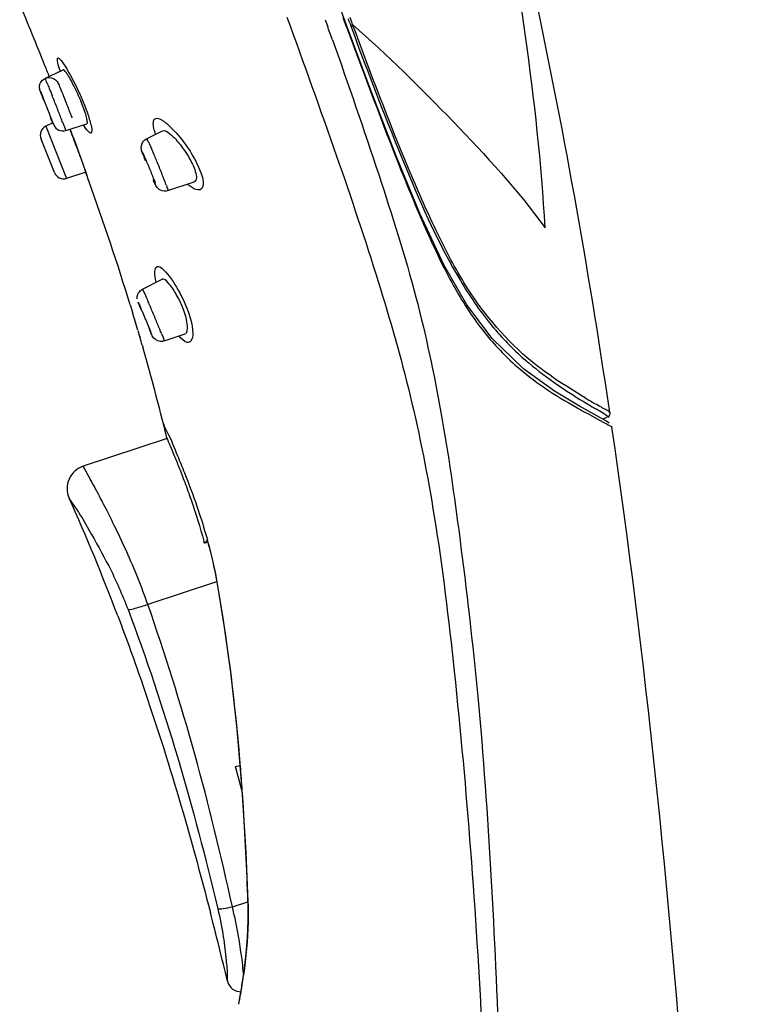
# Model space of a CAD drawing. Header units: millimetres. Extents: x -18 to 104, y 334 to 441.
# Tile 13 of 29: x 8.13 to 13.73, y 419.39 to 426.95. Entities that reach past the tile are written whole.
import ezdxf

# ---------------------------------------------------------------- set-up
doc = ezdxf.new("R2010")
doc.units = ezdxf.units.MM
doc.header["$LTSCALE"] = 23.1
doc.layers.get('0').update_dxf_attribs({"linetype": 'CONTINUOUS'})

msp = doc.modelspace()

# ---------------------------------------------------------------- linework, layer by layer
at = {"color": 7, "linetype": 'CONTINUOUS'}
for p, q in [((10.6393, 426.9033), (10.5703, 427.0921)), ((10.4754, 426.9456), (10.4925, 426.8981)), ((10.6393, 426.9028), (10.6391, 426.9032)), ((10.8153, 426.4302), (10.6393, 426.9028)), ((10.6662, 426.9129), (10.6741, 426.8913)), ((8.323, 426.4951), (8.4614, 426.5617)), ((8.2894, 426.3895), (8.2947, 426.375)), ((8.2901, 426.3908), (8.3093, 426.3446)), ((8.3839, 426.1538), (8.3292, 426.1273)), ((8.386, 426.1496), (8.3806, 426.164)), ((8.4819, 426.0954), (8.6432, 426.1469)), ((9.1039, 426.0313), (9.2261, 426.092)), ((8.3954, 425.774), (8.2932, 426.0295)), ((8.6358, 425.7752), (8.4889, 425.728)), ((9.1574, 425.7278), (9.1659, 425.705)), ((9.2678, 425.6335), (9.4696, 425.7006)), ((9.0721, 424.8767), (9.2229, 424.9531)), ((8.9782, 424.7562), (8.9951, 424.7009)), ((8.9782, 424.7562), (8.9947, 424.7008)), ((9.0405, 424.7705), (9.0457, 424.7568)), ((9.0362, 424.5614), (9.0528, 424.5057)), ((9.0491, 424.5198), (9.0532, 424.5058)), ((9.1424, 424.5324), (9.1372, 424.546)), ((9.2391, 424.4802), (9.3993, 424.5348)), ((9.0698, 424.4484), (9.0739, 424.4341)), ((9.0698, 424.4484), (9.0738, 424.4341)), ((12.5626, 423.9051), (12.4292, 423.9797)), ((12.6618, 423.9315), (12.6586, 423.9515)), ((12.6618, 423.9315), (12.6588, 423.9515)), ((12.6356, 423.8637), (12.5626, 423.9051)), ((12.6085, 423.882), (12.6418, 423.8939)), ((12.6315, 423.912), (12.6529, 423.8984)), ((12.6326, 423.9123), (12.6533, 423.8981)), ((12.6529, 423.8984), (12.6533, 423.8981)), ((12.6577, 423.8498), (12.6356, 423.8637)), ((9.2607, 423.7302), (8.617, 423.5185)), ((9.5706, 422.9529), (9.5472, 422.9291)), ((9.5472, 422.9291), (9.5744, 422.9389)), ((9.5706, 422.9529), (9.5698, 422.9513)), ((9.5699, 422.9513), (9.5857, 422.8931)), ((9.6319, 422.6935), (9.6463, 422.6165)), ((9.797, 421.4998), (9.8359, 421.0386)), ((9.7868, 421.2134), (9.8204, 421.2226)), ((9.8362, 421.0334), (9.7868, 421.2134)), ((9.8806, 420.174), (9.8819, 420.0354)), ((9.854, 419.6672), (9.8402, 419.5719))]:
    msp.add_line(p, q, dxfattribs=at)
at = {"color": 9, "linetype": 'CONTINUOUS'}
for p, q in [((10.6395, 426.8915), (10.6144, 426.9598)), ((10.6822, 426.9184), (10.6661, 426.9622)), ((10.686, 426.908), (10.6822, 426.9184)), ((8.2904, 426.3899), (8.2904, 426.39)), ((8.3292, 426.1273), (8.4889, 425.728)), ((9.0819, 425.9088), (9.0818, 425.909)), ((8.6605, 425.7074), (8.6624, 425.7016)), ((9.0386, 424.7765), (9.0405, 424.7705)), ((9.0418, 424.7711), (9.0418, 424.7711)), ((12.548, 423.9986), (12.5416, 424.0023)), ((12.4918, 423.922), (12.5595, 423.8851)), ((12.5595, 423.8851), (12.6096, 423.857)), ((9.6412, 422.6321), (9.1131, 422.4584)), ((9.6482, 422.6153), (9.6463, 422.6165)), ((9.7626, 420.1369), (9.8801, 420.1756)), ((9.8826, 420.1724), (9.8807, 420.174)), ((9.8132, 419.4082), (9.8095, 419.3887))]:
    msp.add_line(p, q, dxfattribs=at)
at = {"color": 7, "linetype": 'CONTINUOUS'}
for points in [[(12.4292, 423.9797), (12.2382, 424.0947), (11.9988, 424.2668), (11.758, 424.4978), (11.5625, 424.7561), (11.386, 425.0642), (11.2026, 425.4577), (11.013, 425.9175), (10.8153, 426.4302)], [(9.0673, 425.9915), (9.0726, 426.0022), (9.0803, 426.013)], [(9.0803, 426.013), (9.0906, 426.0229), (9.1039, 426.0313)], [(9.5857, 422.8931), (9.6102, 422.7938), (9.6319, 422.6935)], [(9.6464, 422.6165), (9.6896, 422.3551), (9.7481, 421.9387), (9.797, 421.4998)], [(9.8359, 421.0386), (9.8648, 420.5555), (9.8807, 420.174)], [(9.8819, 420.0354), (9.8769, 419.9026), (9.8669, 419.7786), (9.854, 419.6672)], [(9.8402, 419.5719), (9.8277, 419.4957), (9.818, 419.441), (9.8121, 419.409)]]:
    msp.add_lwpolyline(points, dxfattribs=at)
for centre, radius, start, end in [((-22.0262, 414.4253), 32.6975, 21.85884, 22.74499), ((-33.8282, 410.9035), 47.1185, 19.70628, 19.84368), ((29.2035, 433.6985), 19.7402, 199.97223, 200.10513), ((-19.4274, 415.4741), 29.895, 21.66533, 21.84777), ((8.3558, 426.427), 0.0755, 147.68197, 155.43817), ((8.3748, 426.4307), 0.0945, 186.11, 189.78089), ((11.1669, 427.4633), 3.0716, 200.68683, 201.00133), ((-0.0198, 422.9557), 8.9921, 21.79178, 22.13969), ((-2.3971, 422.0022), 11.5535, 21.63288, 21.80593), ((0.0324, 422.9607), 8.9417, 21.17269, 21.66296), ((5.0958, 424.9211), 3.5121, 20.71309, 21.18401), ((8.4591, 426.1674), 0.0755, 205.08145, 287.55461), ((8.3618, 426.0598), 0.075, 115.8, 203.8), ((-0.4519, 422.6047), 9.6257, 21.16625, 21.33338), ((0.1271, 422.8284), 9.005, 20.86602, 21.16921), ((0.7177, 423.0523), 8.3734, 19.85567, 20.87377), ((9.1298, 425.9668), 0.0673, 158.41979, 167.68683), ((9.1724, 425.9645), 0.11, 181.39451, 185.47309), ((7.6835, 425.2611), 1.5411, 24.57762, 24.85488), ((11.5088, 426.8133), 2.5957, 200.89575, 201.45175), ((7.5742, 425.2128), 1.6606, 23.54284, 24.5249), ((6.0561, 424.5503), 3.317, 22.70137, 23.55889), ((8.466, 425.7994), 0.075, 199.8, 287.8), ((-13.7349, 417.6502), 23.8005, 19.77252, 19.96075), ((5.3213, 424.2406), 4.1143, 22.42916, 22.73224), ((5.2671, 424.218), 4.1731, 22.11282, 22.43132), ((5.5724, 424.3419), 3.8436, 21.75725, 22.11479), ((6.231, 424.6044), 3.1346, 21.32722, 21.76441), ((-11.5763, 418.4168), 21.5098, 17.14075, 19.79609), ((6.9729, 424.8941), 2.3381, 20.89001, 21.32641), ((-8.8741, 419.2727), 18.6754, 16.45127, 16.89744), ((11.3132, 425.6495), 2.4372, 201.35647, 202.16242), ((4.3111, 422.6577), 5.1816, 23.29485, 23.57492), ((2.8966, 422.0468), 6.7224, 23.04311, 23.31004), ((1.7647, 421.5651), 7.9525, 22.77976, 23.04435), ((3.5568, 422.3118), 6.0111, 22.0669, 22.83207), ((7.1236, 423.757), 2.1627, 21.35961, 22.08356), ((-8.3897, 419.4155), 18.1704, 16.08013, 16.26861), ((-7.9623, 419.5364), 17.7263, 14.0613, 16.03922), ((10.1328, 419.8754), 4.7475, 58.89873, 59.24675), ((10.7332, 420.8689), 3.5867, 58.04378, 58.91357), ((-7.6387, 419.6194), 17.3922, 13.67179, 14.05514), ((8.6732, 423.3475), 0.18, 108.20827, 204.08129), ((-7.0485, 416.322), 17.0401, 20.78824, 24.07803), ((5.71, 421.912), 3.9697, 14.84533, 15.06629), ((-22.1407, 411.9018), 32.7745, 13.52251, 14.47545)]:
    msp.add_arc(centre, radius, start, end, dxfattribs=at)
at = {"color": 9, "linetype": 'CONTINUOUS'}
for centre, radius, start, end in [((11.3412, 427.5265), 3.2569, 200.70489, 201.08807), ((-6.8545, 420.2331), 16.4197, 21.76304, 21.92638), ((14.1301, 428.6002), 6.2453, 201.07298, 201.3212), ((-8.2365, 419.6809), 17.908, 21.61038, 21.76443), ((-5.4183, 420.7934), 14.8782, 21.2751, 21.62446), ((0.3448, 423.0378), 8.6934, 21.02247, 21.27305), ((-0.1273, 422.7309), 9.2793, 20.96384, 21.33178), ((0.7986, 423.0831), 8.2887, 19.71433, 20.98018), ((4.062, 423.7293), 5.5457, 22.80013, 23.26172), ((1.8401, 423.4574), 7.182, 18.25721, 19.70681), ((3.2822, 423.4004), 6.392, 22.38881, 22.80931), ((3.7914, 423.607), 5.8425, 21.45878, 22.41738), ((5.48, 424.2721), 4.0276, 21.03148, 21.44123), ((6.5607, 424.6873), 2.8699, 20.52504, 21.03771), ((7.5703, 425.0648), 1.792, 19.83761, 20.53946), ((0.5552, 421.0722), 9.3296, 23.15683, 23.42633), ((10.9108, 425.4857), 2.0024, 201.34358, 201.93756), ((12.7599, 426.2285), 3.9952, 201.91276, 202.28752), ((-1.5691, 420.1624), 11.6405, 22.92982, 23.16214), ((-2.2598, 419.8698), 12.3906, 22.70903, 22.93174), ((0.033, 420.825), 9.9067, 22.21337, 22.73179), ((4.0924, 422.4831), 5.5218, 21.82611, 22.20979), ((18.3015, 433.8298), 11.3911, 239.21698, 239.55783), ((15.5557, 429.5636), 6.4199, 240.64618, 241.49391), ((15.5217, 429.1061), 5.9101, 239.58924, 239.71966), ((13.133, 424.9417), 1.1091, 241.11488, 241.76863), ((6.1689, 421.995), 3.5342, 10.10787, 15.70626), ((-8.1003, 419.7635), 17.9835, 4.63365, 5.04145), ((-9.289, 419.6679), 19.1759, 4.06309, 4.63159), ((-10.4548, 419.584), 20.3447, 3.82531, 4.06609), ((-12.7192, 419.4438), 22.6134, 1.84637, 3.7969), ((6.1197, 419.2657), 3.7456, 11.83349, 13.44993), ((5.5911, 420.2398), 4.3029, 350.54396, 351.63127)]:
    msp.add_arc(centre, radius, start, end, dxfattribs=at)
for points, knots in [([(12.1652, 425.3478), (12.1377, 425.8404), (12.0281, 426.8203), (11.7823, 428.2742), (11.4739, 429.7118), (11.221, 430.6572), (11.0919, 431.1285)], [0, 0, 0, 0, 0.25132, 0.501579, 0.751083, 1, 1, 1, 1]), ([(10.1821, 426.9648), (10.31, 426.6096), (10.5538, 425.9367), (10.8794, 424.9708), (11.1439, 424.0512), (11.3397, 423.0515), (11.479, 421.8844), (11.5997, 420.5546), (11.6872, 419.1437), (11.7598, 417.2352), (11.7936, 414.8425), (11.7908, 411.9698), (11.7769, 409.0967), (11.7772, 407.1812), (11.7797, 406.2235)], [0, 0, 0, 0, 0.054116, 0.102575, 0.146075, 0.191153, 0.248418, 0.314463, 0.382524, 0.450995, 0.588192, 0.725461, 0.862738, 1, 1, 1, 1]), ([(10.6394, 426.8915), (10.64, 426.8934), (10.6406, 426.8972), (10.6398, 426.901), (10.6392, 426.9028)], [0, 0, 0, 0, 0.513364, 1, 1, 1, 1]), ([(10.6395, 426.8915), (10.7759, 426.5238), (10.9713, 425.9949), (11.2463, 425.3321), (11.445, 424.9151), (11.6662, 424.5672), (11.975, 424.2362), (12.2406, 424.0628), (12.4087, 423.968)], [0, 0, 0, 0, 0.336, 0.482918, 0.61461, 0.731268, 0.834643, 1, 1, 1, 1]), ([(10.6748, 426.8903), (10.6777, 426.8926), (10.6826, 426.8978), (10.6859, 426.9043), (10.6867, 426.9075)], [0, 0, 0, 0, 0.527294, 1, 1, 1, 1]), ([(10.686, 426.908), (10.9557, 426.6734), (11.4644, 426.1674), (11.9542, 425.6394), (12.1652, 425.3478)], [0, 0, 0, 0, 0.498235, 1, 1, 1, 1]), ([(12.4717, 424.0436), (12.3172, 424.1356), (11.9518, 424.3714), (11.5764, 424.8351), (11.3125, 425.3474), (11.0243, 426.0072), (10.8235, 426.5373), (10.6865, 426.908)], [0, 0, 0, 0, 0.15621, 0.374963, 0.507706, 0.656711, 1, 1, 1, 1]), ([(8.4392, 426.552), (8.4357, 426.5627), (8.4271, 426.5928), (8.4159, 426.6242), (8.4182, 426.6446)], [0, 0, 0, 0, 0.35312, 1, 1, 1, 1]), ([(8.4182, 426.6446), (8.4184, 426.6464), (8.4189, 426.6493), (8.4209, 426.6518), (8.422, 426.6523)], [0, 0, 0, 0, 0.593298, 1, 1, 1, 1]), ([(8.422, 426.6523), (8.4287, 426.6512), (8.446, 426.6355), (8.4876, 426.576), (8.5204, 426.5158), (8.5442, 426.4691)], [0, 0, 0, 0, 0.091096, 0.292139, 1, 1, 1, 1]), ([(8.323, 426.4951), (8.3258, 426.4969), (8.3285, 426.4739), (8.3418, 426.4584), (8.3572, 426.4123), (8.3704, 426.3822), (8.3775, 426.3645)], [0, 0, 0, 0, 0.070194, 0.274653, 0.594498, 1, 1, 1, 1]), ([(8.5442, 426.4691), (8.5838, 426.3917), (8.6347, 426.2811), (8.673, 426.1514), (8.6854, 426.0995), (8.681, 426.0824)], [0, 0, 0, 0, 0.632066, 0.871363, 1, 1, 1, 1]), ([(8.2904, 426.39), (8.2893, 426.3925), (8.2848, 426.4025), (8.2884, 426.3921), (8.2894, 426.3895)], [0, 0, 0, 0, 0.497954, 1, 1, 1, 1]), ([(8.3594, 426.2108), (8.3643, 426.1987), (8.375, 426.1753), (8.3802, 426.1551), (8.39, 426.1396), (8.3868, 426.1471), (8.386, 426.1496)], [0, 0, 0, 0, 0.476975, 0.878724, 0.904904, 1, 1, 1, 1]), ([(8.4596, 426.1564), (8.4616, 426.1513), (8.4678, 426.1352), (8.4739, 426.119), (8.4779, 426.1078)], [0, 0, 0, 0, 0.313966, 1, 1, 1, 1]), ([(8.6757, 426.0746), (8.667, 426.0754), (8.6437, 426.0973), (8.6297, 426.1211), (8.6196, 426.1383)], [0, 0, 0, 0, 0.305446, 1, 1, 1, 1]), ([(9.1642, 426.0933), (9.1625, 426.0997), (9.1574, 426.1208), (9.154, 426.1429), (9.1554, 426.1581)], [0, 0, 0, 0, 0.300479, 1, 1, 1, 1]), ([(9.1727, 426.1882), (9.1876, 426.193), (9.2332, 426.1716), (9.2642, 426.1436), (9.2845, 426.1239)], [0, 0, 0, 0, 0.356864, 1, 1, 1, 1]), ([(8.4779, 426.1078), (8.479, 426.1048), (8.4788, 426.1016), (8.4829, 426.0959), (8.4819, 426.0955)], [0, 0, 0, 0, 0.744634, 1, 1, 1, 1]), ([(8.681, 426.0824), (8.6805, 426.0806), (8.6794, 426.0776), (8.677, 426.0752), (8.6757, 426.0746)], [0, 0, 0, 0, 0.568733, 1, 1, 1, 1]), ([(9.2845, 426.1239), (9.3687, 426.0423), (9.4555, 425.924), (9.5217, 425.7695), (9.5423, 425.7073), (9.5363, 425.6487), (9.5156, 425.6407)], [0, 0, 0, 0, 0.625959, 0.76958, 0.881731, 1, 1, 1, 1]), ([(9.1039, 426.0313), (9.1065, 426.0326), (9.1111, 426.015), (9.1226, 426.0003), (9.138, 425.9614), (9.1502, 425.9351), (9.1569, 425.9195)], [0, 0, 0, 0, 0.069957, 0.271833, 0.589939, 1, 1, 1, 1]), ([(9.0818, 425.9089), (9.0782, 425.9168), (9.063, 425.9477), (9.0741, 425.915), (9.0771, 425.9068)], [0, 0, 0, 0, 0.498349, 1, 1, 1, 1]), ([(9.1542, 425.7179), (9.1599, 425.7051), (9.1799, 425.6592), (9.1688, 425.697), (9.1659, 425.705)], [0, 0, 0, 0, 0.62068, 1, 1, 1, 1]), ([(9.256, 425.6729), (9.2595, 425.6634), (9.2593, 425.654), (9.2712, 425.6346), (9.2678, 425.6335)], [0, 0, 0, 0, 0.740227, 1, 1, 1, 1]), ([(9.5156, 425.6407), (9.5109, 425.6389), (9.4819, 425.6367), (9.4566, 425.654), (9.438, 425.6675)], [0, 0, 0, 0, 0.180573, 1, 1, 1, 1]), ([(9.1769, 424.9309), (9.1713, 424.9584), (9.1626, 424.9951), (9.1724, 425.0455), (9.1846, 425.0506)], [0, 0, 0, 0, 0.680369, 1, 1, 1, 1]), ([(9.1846, 425.0506), (9.1975, 425.0546), (9.2378, 425.0273), (9.2609, 424.9981), (9.2771, 424.9768)], [0, 0, 0, 0, 0.335984, 1, 1, 1, 1]), ([(9.2771, 424.9768), (9.3179, 424.923), (9.3862, 424.8034), (9.4367, 424.6743), (9.4505, 424.606)], [0, 0, 0, 0, 0.491818, 1, 1, 1, 1]), ([(9.0721, 424.8767), (9.0741, 424.8779), (9.077, 424.8621), (9.0869, 424.8506), (9.0995, 424.8169), (9.11, 424.7946), (9.1157, 424.7813)], [0, 0, 0, 0, 0.06785, 0.26728, 0.585162, 1, 1, 1, 1]), ([(9.0418, 424.7711), (9.041, 424.7728), (9.0417, 424.774), (9.0385, 424.7767), (9.0386, 424.7765)], [0, 0, 0, 0, 0.883853, 1, 1, 1, 1]), ([(9.123, 424.5718), (9.1267, 424.5634), (9.1355, 424.5495), (9.1368, 424.5313), (9.146, 424.5254), (9.1431, 424.5304), (9.1424, 424.5324)], [0, 0, 0, 0, 0.489893, 0.875791, 0.891665, 1, 1, 1, 1]), ([(9.4505, 424.606), (9.4534, 424.5917), (9.4594, 424.5509), (9.4617, 424.5014), (9.4439, 424.4799)], [0, 0, 0, 0, 0.34382, 1, 1, 1, 1]), ([(9.2184, 424.5361), (9.2203, 424.5312), (9.2264, 424.516), (9.2324, 424.5008), (9.2361, 424.4903)], [0, 0, 0, 0, 0.319223, 1, 1, 1, 1]), ([(9.2361, 424.4903), (9.237, 424.4878), (9.237, 424.4854), (9.24, 424.4806), (9.2391, 424.4802)], [0, 0, 0, 0, 0.744004, 1, 1, 1, 1]), ([(9.4313, 424.4701), (9.4263, 424.4683), (9.3931, 424.4691), (9.37, 424.4973), (9.3535, 424.5176)], [0, 0, 0, 0, 0.168861, 1, 1, 1, 1]), ([(9.4439, 424.4799), (9.4422, 424.4778), (9.4383, 424.474), (9.4336, 424.4712), (9.4313, 424.4701)], [0, 0, 0, 0, 0.516088, 1, 1, 1, 1]), ([(12.6618, 423.9315), (12.6609, 423.9376), (12.6381, 423.9487), (12.6216, 423.9574), (12.6084, 423.9645)], [0, 0, 0, 0, 0.289691, 1, 1, 1, 1]), ([(9.2328, 423.8432), (9.2384, 423.8209), (9.2852, 423.7431), (9.3151, 423.6593), (9.3408, 423.5983)], [0, 0, 0, 0, 0.257728, 1, 1, 1, 1]), ([(12.6096, 423.857), (12.6166, 423.8531), (12.6363, 423.8417), (12.6569, 423.8323), (12.67, 423.8259)], [0, 0, 0, 0, 0.356233, 1, 1, 1, 1]), ([(12.67, 423.8259), (12.6721, 423.8248), (12.6758, 423.8231), (12.6782, 423.8195), (12.6785, 423.8178)], [0, 0, 0, 0, 0.590759, 1, 1, 1, 1]), ([(9.3408, 423.5983), (9.3592, 423.5547), (9.4462, 423.3435), (9.5214, 423.1273), (9.5708, 422.953)], [0, 0, 0, 0, 0.207306, 1, 1, 1, 1]), ([(9.1131, 422.4584), (9.065, 422.5952), (8.9847, 422.792), (8.8692, 423.0383), (8.7898, 423.1966), (8.7218, 423.3269), (8.6731, 423.4155), (8.645, 423.4689), (8.629, 423.4942), (8.6238, 423.5101), (8.6165, 423.5165), (8.617, 423.5185)], [0, 0, 0, 0, 0.37114, 0.543398, 0.696696, 0.824238, 0.920153, 0.954746, 0.979767, 0.994912, 1, 1, 1, 1]), ([(8.5089, 423.2741), (8.5191, 423.2511), (8.5791, 423.1747), (8.6772, 422.9994), (8.8252, 422.7404), (8.9174, 422.5322), (8.9608, 422.4181)], [0, 0, 0, 0, 0.077709, 0.297178, 0.622251, 1, 1, 1, 1]), ([(8.9608, 422.4181), (8.9796, 422.4161), (9.0315, 422.4333), (9.0813, 422.4471), (9.1131, 422.4584)], [0, 0, 0, 0, 0.359285, 1, 1, 1, 1]), ([(9.7626, 420.1369), (9.676, 420.5295), (9.4875, 421.3115), (9.2446, 422.0786), (9.1131, 422.4584)], [0, 0, 0, 0, 0.500033, 1, 1, 1, 1]), ([(9.8825, 420.1724), (9.8843, 420.1204), (9.8852, 419.9335), (9.8677, 419.7469), (9.8481, 419.6136)], [0, 0, 0, 0, 0.278488, 1, 1, 1, 1]), ([(9.6505, 420.1218), (9.6636, 420.1184), (9.7023, 420.1262), (9.7389, 420.1316), (9.7626, 420.1369)], [0, 0, 0, 0, 0.359074, 1, 1, 1, 1]), ([(9.6505, 420.1218), (9.6676, 420.0503), (9.694, 419.919), (9.7116, 419.7462), (9.7251, 419.6334), (9.7219, 419.5789), (9.7252, 419.5654)], [0, 0, 0, 0, 0.392217, 0.713561, 0.925538, 1, 1, 1, 1]), ([(9.8484, 419.6259), (9.8456, 419.6535), (9.8305, 419.7903), (9.8082, 419.9263), (9.7857, 420.0338)], [0, 0, 0, 0, 0.20154, 1, 1, 1, 1]), ([(9.8355, 419.5329), (9.8331, 419.5189), (9.8259, 419.4765), (9.8181, 419.4343), (9.8128, 419.4061)], [0, 0, 0, 0, 0.331221, 1, 1, 1, 1])]:
    msp.add_open_spline(points, degree=3, knots=knots, dxfattribs=at)
at = {"color": 7, "linetype": 'CONTINUOUS'}
for points, knots in [([(12.6588, 423.9515), (12.4958, 425.0504), (12.0664, 427.4649), (11.4459, 429.837), (11.0919, 431.1284)], [0, 0, 0, 0, 0.453435, 1, 1, 1, 1]), ([(10.6741, 426.8913), (10.8088, 426.5273), (11.0625, 425.8673), (11.4036, 425.0941), (11.7245, 424.6184), (12.0268, 424.3019), (12.2761, 424.1277), (12.4328, 424.0316)], [0, 0, 0, 0, 0.339382, 0.619003, 0.735962, 0.839256, 1, 1, 1, 1]), ([(10.5308, 426.7918), (10.6538, 426.4482), (10.8787, 425.7932), (11.1803, 424.8448), (11.3793, 423.9114), (11.5243, 422.887), (11.6621, 421.7036), (11.7873, 419.8994), (11.8646, 417.5565), (11.8946, 414.7264), (11.8779, 410.9472), (11.8246, 408.1128), (11.7797, 406.2235)], [0, 0, 0, 0, 0.052859, 0.100293, 0.144003, 0.190874, 0.250086, 0.316488, 0.452718, 0.589492, 0.726328, 1, 1, 1, 1]), ([(8.6396, 426.2055), (8.6296, 426.2429), (8.6002, 426.3216), (8.5568, 426.4166), (8.5192, 426.4872), (8.4942, 426.5283), (8.4788, 426.5494), (8.4652, 426.5636), (8.4614, 426.5617)], [0, 0, 0, 0, 0.288326, 0.625539, 0.774381, 0.891863, 0.968258, 1, 1, 1, 1]), ([(8.292, 426.4674), (8.3046, 426.4873), (8.3528, 426.5159), (8.4151, 426.484), (8.4344, 426.4338), (8.4551, 426.3849), (8.4786, 426.325), (8.4999, 426.2723), (8.5139, 426.2345), (8.5235, 426.2131), (8.5253, 426.2003), (8.5312, 426.1928), (8.53, 426.1914)], [0, 0, 0, 0, 0.159743, 0.316448, 0.400564, 0.518836, 0.677363, 0.835718, 0.901747, 0.953535, 0.987466, 1, 1, 1, 1]), ([(8.2875, 426.3941), (8.2867, 426.3963), (8.284, 426.4029), (8.2825, 426.41), (8.2817, 426.4147)], [0, 0, 0, 0, 0.331486, 1, 1, 1, 1]), ([(8.3908, 426.1354), (8.3891, 426.139), (8.3809, 426.1582), (8.3729, 426.1775), (8.3665, 426.1932)], [0, 0, 0, 0, 0.188035, 1, 1, 1, 1]), ([(8.6476, 426.1627), (8.6475, 426.1655), (8.646, 426.1799), (8.6426, 426.1941), (8.6396, 426.2055)], [0, 0, 0, 0, 0.191952, 1, 1, 1, 1]), ([(8.6476, 426.1627), (8.6478, 426.159), (8.6481, 426.1535), (8.6451, 426.1475), (8.6432, 426.1469)], [0, 0, 0, 0, 0.646898, 1, 1, 1, 1]), ([(9.2261, 426.092), (9.2438, 426.1007), (9.3046, 426.0544), (9.3694, 425.9817), (9.4415, 425.8719), (9.4781, 425.791), (9.4843, 425.7522)], [0, 0, 0, 0, 0.134219, 0.40446, 0.733536, 1, 1, 1, 1]), ([(9.0624, 425.9618), (9.0624, 425.9633), (9.0624, 425.9664), (9.0625, 425.9694), (9.0626, 425.9709)], [0, 0, 0, 0, 0.492539, 1, 1, 1, 1]), ([(9.0626, 425.9709), (9.0628, 425.9726), (9.0631, 425.9761), (9.0637, 425.9794), (9.0641, 425.9811)], [0, 0, 0, 0, 0.49716, 1, 1, 1, 1]), ([(9.0649, 425.941), (9.0645, 425.9429), (9.0637, 425.9472), (9.0631, 425.9516), (9.0629, 425.954)], [0, 0, 0, 0, 0.443853, 1, 1, 1, 1]), ([(8.5932, 425.8964), (8.5992, 425.8798), (8.6083, 425.8511), (8.6261, 425.8112), (8.6259, 425.7916), (8.6387, 425.7761), (8.6358, 425.7752)], [0, 0, 0, 0, 0.410547, 0.729105, 0.930762, 1, 1, 1, 1]), ([(9.1002, 425.8628), (9.099, 425.8661), (9.099, 425.8696), (9.0949, 425.876), (9.0961, 425.8765)], [0, 0, 0, 0, 0.734804, 1, 1, 1, 1]), ([(9.1795, 425.6656), (9.173, 425.6753), (9.1663, 425.6907), (9.1592, 425.7059), (9.1571, 425.7105)], [0, 0, 0, 0, 0.696201, 1, 1, 1, 1]), ([(9.4843, 425.7522), (9.4854, 425.7458), (9.4878, 425.7284), (9.481, 425.7043), (9.4697, 425.7006)], [0, 0, 0, 0, 0.353689, 1, 1, 1, 1]), ([(9.4172, 424.5959), (9.4111, 424.6811), (9.3536, 424.8051), (9.2895, 424.9079), (9.2379, 424.9607), (9.2229, 424.953)], [0, 0, 0, 0, 0.612169, 0.879111, 1, 1, 1, 1]), ([(9.0355, 424.8361), (9.0366, 424.8391), (9.0394, 424.8451), (9.0429, 424.8506), (9.0448, 424.8533)], [0, 0, 0, 0, 0.499201, 1, 1, 1, 1]), ([(9.0418, 424.7711), (9.0429, 424.7695), (9.0487, 424.7555), (9.055, 424.742), (9.0602, 424.7301)], [0, 0, 0, 0, 0.135351, 1, 1, 1, 1]), ([(9.1462, 424.519), (9.1447, 424.5221), (9.1378, 424.5404), (9.1289, 424.5577), (9.1224, 424.5725)], [0, 0, 0, 0, 0.174741, 1, 1, 1, 1]), ([(9.4135, 424.5515), (9.4121, 424.5476), (9.4088, 424.5407), (9.4025, 424.536), (9.3993, 424.5349)], [0, 0, 0, 0, 0.550173, 1, 1, 1, 1]), ([(9.2391, 424.4802), (9.2297, 424.4769), (9.1939, 424.4717), (9.1574, 424.4962), (9.1462, 424.519)], [0, 0, 0, 0, 0.280662, 1, 1, 1, 1]), ([(12.4328, 424.0316), (12.4449, 424.0241), (12.4873, 423.9984), (12.53, 423.9733), (12.5603, 423.9553)], [0, 0, 0, 0, 0.286837, 1, 1, 1, 1]), ([(13.7259, 406.2305), (13.6958, 408.6013), (13.604, 412.6784), (13.2886, 418.5466), (12.9381, 422.0377), (12.6785, 423.8179)], [0, 0, 0, 0, 0.403485, 0.693858, 1, 1, 1, 1]), ([(9.2607, 423.7302), (9.2595, 423.7298), (9.2657, 423.7233), (9.2662, 423.7145), (9.276, 423.696), (9.2903, 423.6598), (9.3173, 423.5973), (9.3545, 423.5049), (9.3991, 423.3899), (9.4672, 423.2019), (9.5146, 423.0505), (9.5433, 422.9439)], [0, 0, 0, 0, 0.004615, 0.018383, 0.041186, 0.072888, 0.161864, 0.282615, 0.43146, 0.604085, 1, 1, 1, 1]), ([(8.8822, 422.3698), (8.9492, 422.1933), (9.2194, 421.4455), (9.4417, 420.6811), (9.5933, 420.0943)], [0, 0, 0, 0, 0.237537, 1, 1, 1, 1]), ([(9.7252, 419.5654), (9.7307, 419.5423), (9.7588, 419.4987), (9.8086, 419.484), (9.8322, 419.4851)], [0, 0, 0, 0, 0.499796, 1, 1, 1, 1])]:
    msp.add_open_spline(points, degree=3, knots=knots, dxfattribs=at)
for points in [[(8.2809, 426.4207), (8.2796, 426.4333), (8.2818, 426.4468), (8.2871, 426.4584)], [(9.0743, 425.913), (9.071, 425.9223), (9.0671, 425.9314), (9.0649, 425.941)], [(9.0771, 425.9068), (9.08, 425.8987), (9.083, 425.8907), (9.0861, 425.8827)], [(9.2098, 425.6379), (9.1976, 425.6441), (9.1872, 425.6543), (9.1795, 425.6656)], [(9.2678, 425.6335), (9.2494, 425.6273), (9.2271, 425.6291), (9.2098, 425.6379)], [(9.0448, 424.8533), (9.0519, 424.863), (9.0615, 424.8712), (9.0721, 424.8767)], [(9.0314, 424.8035), (9.0305, 424.8144), (9.0316, 424.8258), (9.0355, 424.8361)], [(9.4135, 424.5515), (9.4184, 424.5655), (9.4182, 424.5811), (9.4172, 424.5959)], [(12.6618, 423.9315), (12.6634, 423.9202), (12.6602, 423.9073), (12.6533, 423.8981)]]:
    msp.add_open_spline(points, degree=3, dxfattribs=at)
at = {"color": 9, "linetype": 'CONTINUOUS'}
for points in [[(9.1554, 426.1581), (9.1564, 426.1696), (9.1619, 426.1839), (9.1727, 426.1882)], [(9.1724, 426.0664), (9.1694, 426.0753), (9.1667, 426.0843), (9.1642, 426.0933)], [(9.438, 425.6675), (9.4316, 425.6722), (9.4254, 425.6771), (9.4193, 425.6823)], [(12.5973, 423.9706), (12.5807, 423.9797), (12.5643, 423.9891), (12.548, 423.9986)], [(9.8136, 421.3438), (9.776, 421.7695), (9.722, 422.1943), (9.6483, 422.6153)], [(8.9608, 422.4181), (9.2441, 421.6708), (9.4651, 420.8992), (9.6505, 420.1218)]]:
    msp.add_open_spline(points, degree=3, dxfattribs=at)

doc.saveas('drawing.dxf')
